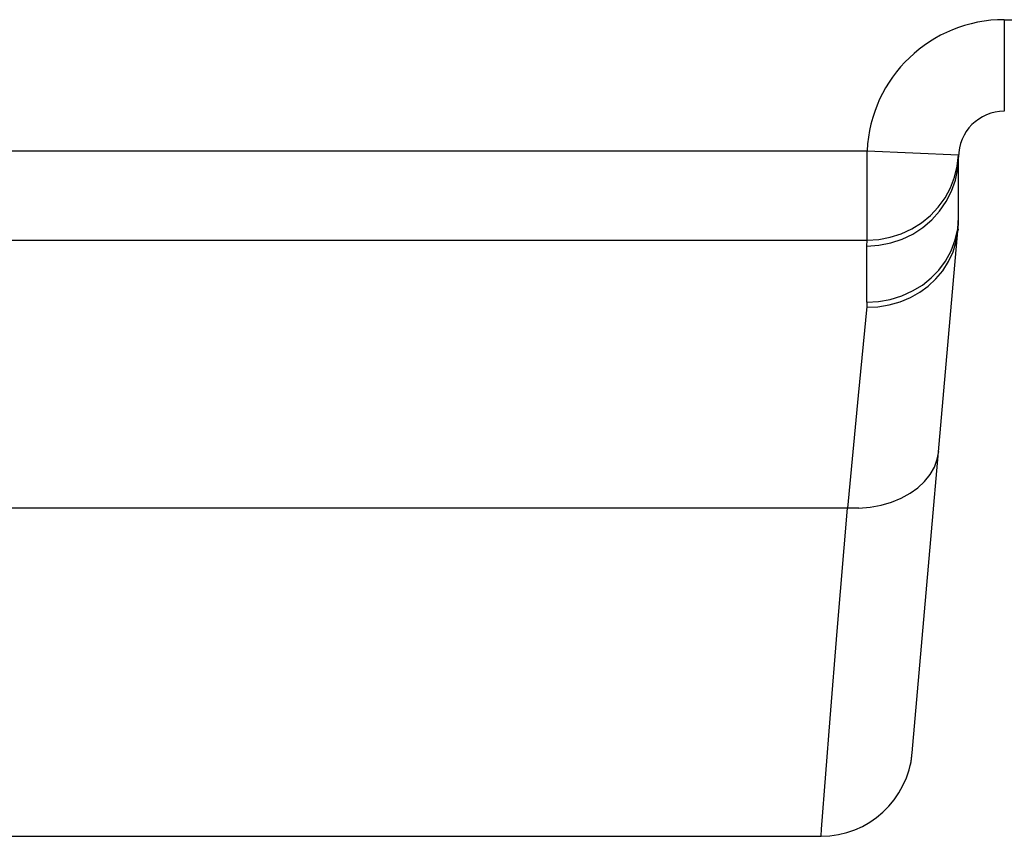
# Model space of a CAD drawing. Header units: millimetres. Extents: x 1158 to 2229, y -395 to 862.
# Tile 6 of 52: x 1793 to 1806, y -387 to -376. Entities that reach past the tile are written whole.
import ezdxf

# ---------------------------------------------------------------- set-up
doc = ezdxf.new("R2010")
doc.units = ezdxf.units.MM
doc.header["$LTSCALE"] = 30.734
doc.layers.get('0').update_dxf_attribs({"linetype": 'CONTINUOUS'})

msp = doc.modelspace()

# ---------------------------------------------------------------- linework, layer by layer
for p, q in [((1806.087, -376.272), (1806.587, -376.272)), ((1806.087, -376.272), (1806.087, -377.472)), ((1715.487, -377.99), (1804.289, -377.99)), ((1804.289, -377.99), (1805.488, -378.045)), ((1804.289, -379.16), (1804.289, -377.99)), ((1805.487, -378.863), (1805.487, -378.072)), ((1804.881, -385.877), (1805.48, -379.038)), ((1805.482, -379.016), (1805.48, -379.038)), ((1716.687, -379.16), (1804.289, -379.16)), ((1804.287, -379.238), (1804.289, -379.16)), ((1804.287, -379.975), (1804.287, -379.238)), ((1804.284, -380.032), (1804.173, -381.198)), ((1804.173, -381.198), (1804.031, -382.672)), ((1803.895, -384.287), (1804.031, -382.673)), ((1803.803, -385.429), (1803.895, -384.287)), ((1803.693, -386.879), (1803.803, -385.429)), ((1803.686, -386.966), (1803.693, -386.879)), ((1717.289, -386.973), (1803.686, -386.973)), ((1803.686, -386.973), (1803.686, -386.966))]:
    msp.add_line(p, q)
for points in [[(1804.289, -379.16), (1804.442, -379.151), (1804.591, -379.123), (1804.736, -379.077), (1804.874, -379.013), (1805.002, -378.933), (1805.118, -378.837), (1805.222, -378.728), (1805.31, -378.607), (1805.382, -378.476), (1805.436, -378.337), (1805.471, -378.193), (1805.488, -378.045)], [(1804.287, -379.238), (1804.443, -379.228), (1804.598, -379.198), (1804.747, -379.149), (1804.888, -379.082), (1805.018, -378.997), (1805.136, -378.897), (1805.239, -378.782), (1805.326, -378.655), (1805.396, -378.519), (1805.446, -378.374), (1805.477, -378.224), (1805.487, -378.072)], [(1805.444, -379.159), (1805.477, -379.012), (1805.487, -378.863)], [(1804.284, -380.039), (1804.43, -380.033), (1804.576, -380.01), (1804.72, -379.969), (1804.856, -379.913), (1804.978, -379.844), (1805.09, -379.763), (1805.19, -379.669), (1805.28, -379.563), (1805.356, -379.443), (1805.417, -379.313), (1805.458, -379.176), (1805.48, -379.038)], [(1804.287, -379.975), (1804.44, -379.966), (1804.593, -379.938), (1804.744, -379.891), (1804.886, -379.826), (1805.013, -379.749), (1805.127, -379.657), (1805.228, -379.553), (1805.316, -379.436), (1805.39, -379.303), (1805.444, -379.159)], [(1804.287, -379.968), (1804.287, -379.979), (1804.287, -379.989), (1804.287, -380), (1804.286, -380.011), (1804.285, -380.021), (1804.284, -380.032)], [(1804.181, -382.672), (1716.794, -382.672), (1716.645, -382.659), (1716.502, -382.632), (1716.366, -382.593), (1716.239, -382.541), (1716.123, -382.478), (1716.02, -382.405), (1715.932, -382.322), (1715.859, -382.232), (1715.804, -382.135), (1715.766, -382.033), (1715.748, -381.929)], [(1804.181, -382.672), (1804.33, -382.659), (1804.473, -382.632), (1804.609, -382.593), (1804.736, -382.541), (1804.852, -382.478), (1804.955, -382.405), (1805.043, -382.322), (1805.115, -382.232), (1805.171, -382.135), (1805.208, -382.033), (1805.227, -381.929)]]:
    msp.add_lwpolyline(points)
for centre, radius, start, end in [((1806.087, -378.072), 1.8, 90, 177.3602), ((1806.087, -378.072), 0.6, 90, 180), ((1803.487, -378.863), 2, 354.9985, 360), ((1803.987, -378.885), 1.5, 355, 359.9797), ((1803.686, -385.772), 1.2, 270, 355), ((1803.686, -385.772), 1.2, 347.132, 355)]:
    msp.add_arc(centre, radius, start, end)

doc.saveas('drawing.dxf')
